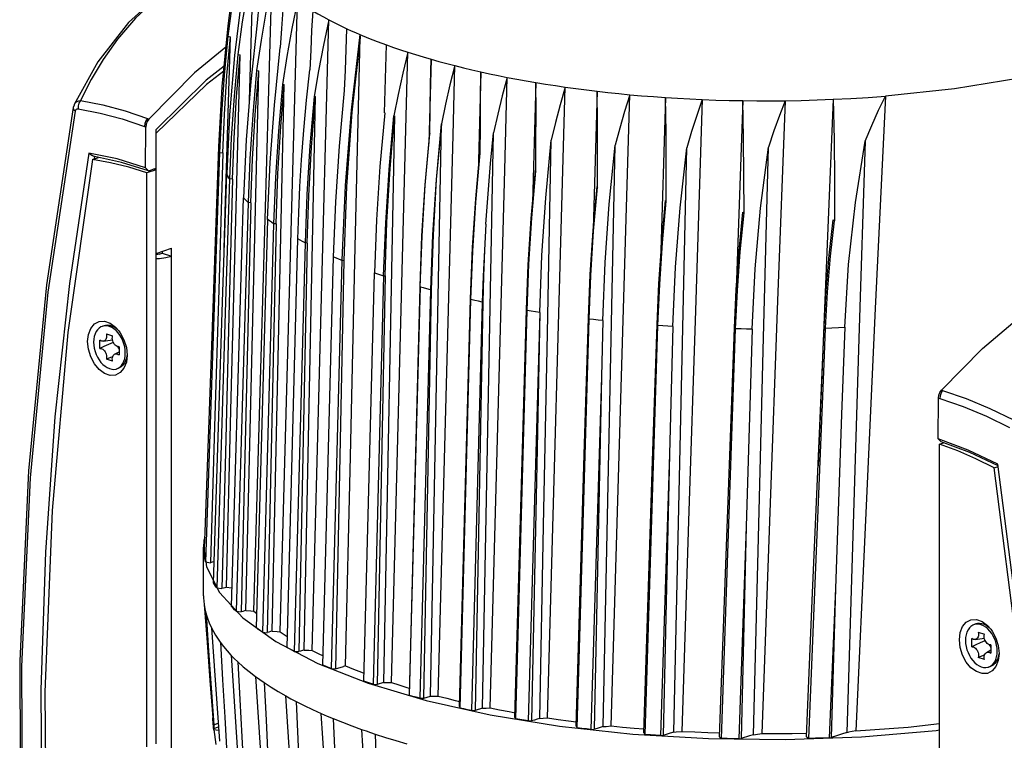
# Model space of a CAD drawing. Extents: x 0 to 420, y 0 to 297.
# Tile 62 of 65: x 347 to 370, y 227 to 244. Entities that reach past the tile are written whole.
import ezdxf

# ---------------------------------------------------------------- set-up
doc = ezdxf.new("R2010")
doc.units = 0
doc.header["$LTSCALE"] = 23.1
doc.layers.get('0').update_dxf_attribs({"linetype": 'CONTINUOUS'})
doc.layers.add('06___PRT_ALL_SURFS', color=7, linetype='CONTINUOUS')

msp = doc.modelspace()

# ---------------------------------------------------------------- linework, layer by layer
at = {"color": 7, "linetype": 'CONTINUOUS'}
for p, q in [((352.797, 241.87), (352.902, 245.208)), ((352.302, 243.602), (352.494, 245.014)), ((353.283, 243.201), (353.326, 244.666)), ((353.512, 229.554), (353.914, 244.181)), ((354.253, 229.12), (354.642, 243.743)), ((352.239, 239.286), (352.362, 243.352)), ((352.299, 243.362), (352.362, 243.352)), ((355.36, 243.405), (355.365, 243.335)), ((353.165, 239.119), (353.283, 243.201)), ((355.935, 241.587), (355.977, 243.164)), ((352.528, 242.937), (352.585, 242.93)), ((356.09, 228.375), (356.471, 242.995)), ((357.011, 242.831), (356.96, 240.874)), ((352.202, 242.553), (351.802, 242.244)), ((352.718, 230.05), (353.013, 242.564)), ((352.963, 242.569), (353.013, 242.564)), ((357.521, 241.073), (357.563, 242.682)), ((358.164, 242.538), (358.102, 240.179)), ((358.72, 240.266), (358.778, 242.41)), ((351.802, 242.244), (350.634, 241.116)), ((353.327, 229.567), (353.604, 242.245)), ((353.562, 242.248), (353.604, 242.245)), ((359.444, 242.289), (359.368, 239.505)), ((359.715, 227.554), (360.125, 242.184)), ((360.864, 242.088), (360.772, 238.888)), ((354.068, 229.129), (354.334, 241.965)), ((354.3, 241.966), (354.334, 241.965)), ((361.187, 227.37), (361.621, 242.009)), ((362.448, 241.943), (362.33, 238.142)), ((364.242, 241.87), (364.091, 237.494)), ((366.339, 241.901), (366.137, 237.052)), ((348.712, 241.708), (348.712, 241.708)), ((348.735, 241.779), (348.739, 241.788)), ((349.917, 241.632), (350.438, 241.455)), ((349.849, 241.445), (350.363, 241.27)), ((352.147, 241.563), (352.105, 240.671)), ((356.162, 241.515), (355.906, 228.376)), ((350.363, 241.27), (350.393, 241.259)), ((350.389, 240.313), (350.393, 241.259)), ((350.634, 226.958), (350.634, 241.199)), ((354.008, 240.494), (354.06, 241.189)), ((356.996, 228.058), (357.252, 241.336)), ((356.98, 241.109), (356.981, 241.1)), ((357.179, 228.06), (357.521, 241.073)), ((364.716, 236.076), (364.836, 240.793)), ((349.73, 240.518), (349.075, 240.654)), ((349.157, 240.507), (349.294, 240.554)), ((349.206, 240.573), (349.198, 240.521)), ((349.831, 240.439), (349.205, 240.573)), ((350.389, 240.313), (349.73, 240.518)), ((352.105, 240.671), (351.95, 236.186)), ((352.105, 240.671), (352.18, 240.66)), ((358.144, 240.661), (358.148, 240.65)), ((350.46, 240.243), (349.831, 240.439)), ((350.389, 240.313), (350.46, 240.243)), ((350.634, 240.265), (350.422, 240.193)), ((350.46, 240.243), (350.634, 240.303)), ((350.634, 240.265), (350.576, 240.283)), ((358.385, 227.786), (358.72, 240.266)), ((350.422, 226.885), (350.422, 240.193)), ((352.173, 237.204), (352.271, 240.173)), ((352.335, 240.055), (352.246, 237.202)), ((352.406, 240.047), (352.335, 240.055)), ((359.433, 240.251), (359.44, 240.237)), ((360.861, 239.882), (360.873, 239.865)), ((366.371, 240.02), (366.369, 239.086)), ((352.623, 238.315), (352.663, 239.617)), ((352.767, 239.509), (352.493, 230.029)), ((352.833, 239.502), (352.609, 230.017)), ((352.833, 239.502), (352.767, 239.509)), ((362.451, 239.556), (362.468, 239.537)), ((352.214, 238.435), (352.239, 239.286)), ((352.903, 230.032), (353.165, 239.119)), ((364.246, 239.287), (364.27, 239.267)), ((352.959, 229.641), (353.222, 239.117)), ((353.359, 239.017), (353.099, 229.542)), ((353.419, 239.012), (353.211, 229.533)), ((353.419, 239.012), (353.359, 239.017)), ((355.745, 239.108), (355.697, 237.879)), ((366.336, 239.106), (366.369, 239.086)), ((353.67, 229.189), (353.924, 238.662)), ((350.634, 238.328), (350.988, 238.449)), ((350.988, 222.546), (350.988, 238.449)), ((354.088, 238.571), (353.836, 229.099)), ((354.141, 238.568), (353.944, 229.093)), ((354.141, 238.568), (354.088, 238.571)), ((350.705, 238.31), (350.775, 238.334)), ((350.775, 238.377), (350.775, 238.334)), ((350.775, 238.334), (350.988, 238.261)), ((352.384, 230.139), (352.623, 238.315)), ((354.503, 228.78), (354.751, 238.25)), ((354.941, 238.169), (354.694, 228.698)), ((354.986, 238.167), (354.797, 228.694)), ((354.941, 238.169), (354.986, 238.167)), ((355.45, 228.409), (355.697, 237.879)), ((355.911, 237.806), (355.665, 228.336)), ((355.697, 237.879), (355.768, 237.855)), ((355.948, 237.805), (355.763, 228.334)), ((355.911, 237.806), (355.948, 237.805)), ((356.755, 237.562), (356.504, 228.11)), ((356.509, 228.077), (356.757, 237.548)), ((356.757, 237.548), (356.755, 237.562)), ((356.837, 237.526), (356.757, 237.548)), ((356.997, 237.483), (356.748, 228.012)), ((356.84, 228.012), (357.023, 237.482)), ((357.023, 237.482), (356.997, 237.483)), ((351.968, 230.691), (352.173, 237.204)), ((352.246, 237.202), (352.041, 230.569)), ((357.671, 227.818), (357.93, 237.273)), ((357.683, 227.784), (357.935, 237.256)), ((357.935, 237.256), (357.93, 237.273)), ((358.2, 237.2), (357.946, 227.727)), ((358.216, 237.2), (358.032, 227.729)), ((358.216, 237.2), (358.2, 237.2)), ((358.957, 227.567), (359.227, 237.026)), ((358.976, 227.532), (359.237, 237.007)), ((359.237, 237.007), (359.227, 237.026)), ((359.531, 236.959), (359.266, 227.484)), ((366.137, 237.052), (365.988, 233.405)), ((349.426, 236.65), (349.384, 236.636)), ((349.694, 236.617), (349.77, 236.533)), ((360.401, 227.325), (360.676, 236.804)), ((360.676, 236.804), (360.661, 236.825)), ((360.993, 236.769), (360.961, 235.465)), ((361.979, 227.17), (362.275, 236.656)), ((362.275, 236.656), (362.253, 236.679)), ((362.62, 236.634), (362.542, 233.673)), ((365.99, 233.444), (366.126, 236.622)), ((366.163, 236.597), (366.126, 236.622)), ((349.48, 236.463), (349.624, 236.414)), ((363.747, 227.08), (364.076, 236.578)), ((364.076, 236.578), (364.047, 236.602)), ((366.13, 235.778), (366.163, 236.597)), ((349.33, 236.123), (349.33, 236.316)), ((349.409, 236.29), (349.623, 236.321)), ((349.637, 236.261), (349.527, 236.214)), ((349.637, 236.261), (349.637, 236.275)), ((349.645, 236.257), (349.637, 236.261)), ((349.774, 236.164), (349.774, 235.972)), ((351.771, 231.867), (351.924, 236.187)), ((351.95, 236.186), (351.801, 231.866)), ((349.669, 235.988), (349.774, 236.048)), ((349.624, 235.825), (349.48, 235.874)), ((365.774, 227.08), (366.13, 235.778)), ((349.763, 235.666), (349.72, 235.652)), ((349.72, 235.652), (349.751, 235.665)), ((360.961, 235.465), (360.721, 227.288)), ((360.961, 235.465), (360.792, 227.292)), ((368.817, 235.028), (368.809, 234.961)), ((368.841, 235.093), (368.817, 235.028)), ((368.877, 235.149), (368.841, 235.093)), ((368.848, 235.156), (368.859, 235.154)), ((368.859, 235.154), (368.877, 235.149)), ((368.774, 234.025), (368.778, 234.971)), ((368.778, 234.971), (368.809, 234.961)), ((368.809, 234.961), (369.351, 234.775)), ((369.974, 234.733), (370.519, 234.469)), ((369.468, 233.767), (368.774, 234.025)), ((368.845, 233.955), (368.774, 234.025)), ((368.807, 233.905), (368.897, 233.936)), ((368.807, 220.597), (368.807, 233.905)), ((369.229, 233.747), (368.807, 233.905)), ((369.507, 233.709), (368.845, 233.955)), ((362.542, 233.673), (362.335, 227.145)), ((362.542, 233.673), (362.398, 227.151)), ((370.158, 233.443), (369.468, 233.767)), ((370.163, 233.405), (369.507, 233.709)), ((370.733, 229.003), (370.158, 233.443)), ((370.071, 233.354), (370.165, 233.386)), ((370.638, 228.95), (370.071, 233.354)), ((351.752, 231.311), (351.771, 231.867)), ((351.801, 231.866), (351.778, 231.173)), ((364.324, 231.997), (364.15, 227.072)), ((364.324, 231.997), (364.203, 227.078)), ((366.794, 231.785), (366.652, 227.215)), ((351.737, 230.388), (351.737, 231.515)), ((351.737, 231.515), (351.787, 231.175)), ((351.778, 231.173), (351.897, 231.154)), ((351.788, 231.172), (351.804, 231.061)), ((351.804, 231.061), (352.106, 230.46)), ((352.041, 230.569), (352.159, 230.553)), ((352.106, 230.46), (352.645, 229.88)), ((352.263, 230.585), (352.381, 230.57)), ((352.381, 230.57), (352.397, 230.568)), ((366.393, 230.557), (366.248, 227.095)), ((366.393, 230.557), (366.292, 227.102)), ((352.493, 230.029), (352.609, 230.017)), ((352.718, 230.05), (352.834, 230.038)), ((352.834, 230.038), (352.903, 230.032)), ((352.903, 230.032), (352.969, 229.973)), ((352.645, 229.88), (353.409, 229.33)), ((353.099, 229.542), (353.211, 229.532)), ((353.327, 229.567), (353.439, 229.558)), ((353.439, 229.558), (353.512, 229.554)), ((369.65, 229.734), (369.607, 229.719)), ((369.703, 229.546), (369.848, 229.497)), ((369.917, 229.7), (369.993, 229.616)), ((353.409, 229.33), (354.385, 228.821)), ((369.554, 229.207), (369.554, 229.399)), ((369.632, 229.373), (369.846, 229.404)), ((369.86, 229.344), (369.75, 229.297)), ((369.86, 229.344), (369.86, 229.358)), ((369.869, 229.34), (369.86, 229.344)), ((353.836, 229.099), (353.944, 229.093)), ((354.068, 229.129), (354.176, 229.123)), ((354.176, 229.123), (354.253, 229.12)), ((369.893, 229.072), (369.997, 229.131)), ((369.997, 229.247), (369.997, 229.055)), ((352.372, 229.014), (352.547, 226.379)), ((369.848, 228.908), (369.703, 228.957)), ((354.385, 228.821), (355.555, 228.362)), ((354.694, 228.698), (354.797, 228.694)), ((354.797, 228.694), (354.984, 228.749)), ((355.027, 228.764), (354.984, 228.749)), ((369.986, 228.749), (369.944, 228.735)), ((369.944, 228.735), (369.974, 228.748)), ((352.94, 228.518), (353.112, 225.881)), ((351.911, 228.252), (351.971, 227.398)), ((355.555, 228.362), (356.897, 227.961)), ((355.665, 228.336), (355.763, 228.334)), ((355.906, 228.376), (355.763, 228.334)), ((356.004, 228.374), (356.09, 228.375)), ((353.813, 225.431), (353.642, 228.067)), ((356.748, 228.012), (356.84, 228.012)), ((356.84, 228.012), (356.996, 228.058)), ((356.897, 227.961), (358.386, 227.627)), ((356.996, 228.058), (357.088, 228.058)), ((357.088, 228.058), (357.179, 228.06)), ((357.671, 227.818), (357.683, 227.784)), ((357.946, 227.727), (358.032, 227.729)), ((358.202, 227.78), (358.032, 227.729)), ((358.202, 227.779), (358.287, 227.781)), ((358.287, 227.781), (358.385, 227.786)), ((354.638, 225.022), (354.465, 227.658)), ((354.743, 227.54), (354.853, 224.93)), ((358.386, 227.627), (359.994, 227.366)), ((358.957, 227.567), (358.976, 227.532)), ((359.266, 227.484), (359.345, 227.488)), ((359.533, 227.544), (359.611, 227.547)), ((359.611, 227.547), (359.715, 227.554)), ((351.958, 227.411), (351.956, 227.424)), ((351.966, 227.337), (351.962, 227.368)), ((351.971, 227.268), (351.964, 227.336)), ((351.968, 227.326), (351.966, 227.337)), ((351.971, 227.398), (352.073, 227.433)), ((351.972, 227.309), (352.079, 227.346)), ((351.975, 227.288), (351.972, 227.311)), ((351.975, 227.288), (352.019, 226.938)), ((351.975, 227.288), (352.084, 227.274)), ((355.578, 224.653), (355.402, 227.288)), ((359.994, 227.366), (361.692, 227.182)), ((360.375, 227.361), (360.401, 227.325)), ((360.721, 227.288), (360.792, 227.292)), ((361.003, 227.356), (361.073, 227.36)), ((361.073, 227.36), (361.187, 227.37)), ((362.7, 227.23), (362.826, 227.244)), ((366.867, 227.252), (366.691, 227.221)), ((355.715, 227.181), (355.82, 224.57)), ((361.692, 227.182), (363.446, 227.078)), ((361.945, 227.207), (361.979, 227.17)), ((362.335, 227.145), (362.398, 227.151)), ((362.559, 227.2), (362.398, 227.151)), ((362.639, 227.224), (362.559, 227.2)), ((362.639, 227.224), (362.7, 227.23)), ((363.446, 227.078), (365.226, 227.058)), ((363.703, 227.117), (363.747, 227.08)), ((364.15, 227.072), (364.203, 227.078)), ((364.394, 227.137), (364.203, 227.078)), ((364.489, 227.166), (364.394, 227.137)), ((364.489, 227.166), (364.54, 227.172)), ((364.54, 227.172), (364.684, 227.192)), ((365.226, 227.058), (366.997, 227.12)), ((365.72, 227.116), (365.756, 227.092)), ((365.756, 227.092), (365.775, 227.08)), ((366.248, 227.095), (366.292, 227.102)), ((366.652, 227.215), (366.691, 227.221))]:
    msp.add_line(p, q, dxfattribs=at)
for points in [[(352.574, 245.386), (351.802, 245.055), (350.84, 244.445), (349.997, 243.683), (349.283, 242.771), (348.735, 241.779)], [(352.573, 245.375), (351.991, 245.132), (351.268, 244.715), (350.663, 244.259), (350.157, 243.78), (349.741, 243.297), (349.405, 242.826), (349.127, 242.363), (348.879, 241.87)], [(352.902, 245.208), (352.758, 244.456), (352.633, 243.698), (352.528, 242.937)], [(352.536, 245.007), (352.407, 244.187), (352.299, 243.362)], [(353.094, 244.925), (353.054, 244.509), (353.016, 244.093), (352.981, 243.677)], [(353.326, 244.666), (353.187, 243.971), (353.067, 243.272), (352.963, 242.569)], [(353.606, 244.413), (353.574, 243.976), (353.544, 243.54), (353.515, 243.105)], [(352.622, 244.307), (352.456, 242.92), (352.339, 241.541), (352.271, 240.173)], [(353.914, 244.181), (353.781, 243.54), (353.664, 242.895), (353.562, 242.248)], [(354.267, 243.953), (354.242, 243.495), (354.219, 243.038), (354.196, 242.583)], [(354.267, 243.953), (354.388, 243.882), (354.513, 243.812), (354.642, 243.743)], [(354.642, 243.743), (354.514, 243.154), (354.4, 242.561), (354.3, 241.966)], [(354.642, 243.743), (354.778, 243.673), (354.917, 243.605), (355.061, 243.537)], [(352.09, 240.802), (352.168, 242.197), (352.302, 243.602)], [(352.981, 243.677), (352.832, 242.315), (352.726, 240.961), (352.663, 239.617)], [(355.006, 242.104), (355.024, 242.581), (355.042, 243.059), (355.061, 243.537)], [(355.061, 243.537), (355.159, 243.493), (355.259, 243.449), (355.36, 243.405)], [(352.299, 243.362), (352.212, 242.461), (352.147, 241.563)], [(352.18, 240.66), (352.218, 241.552), (352.278, 242.45), (352.362, 243.352)], [(355.36, 243.405), (355.157, 241.648), (355.018, 239.901), (354.941, 238.169)], [(355.365, 243.335), (355.177, 241.6), (355.051, 239.876), (354.986, 238.167)], [(355.027, 228.764), (355.139, 233.62), (355.252, 238.477), (355.365, 243.335)], [(355.36, 243.405), (355.56, 243.323), (355.765, 243.242), (355.977, 243.164)], [(352.255, 243.108), (351.528, 242.512), (350.464, 241.444)], [(353.221, 239.117), (353.28, 240.438), (353.378, 241.768), (353.515, 243.105)], [(355.977, 243.164), (356.138, 243.106), (356.303, 243.05), (356.471, 242.995)], [(352.263, 230.585), (352.37, 234.687), (352.477, 238.802), (352.585, 242.93)], [(352.528, 242.937), (352.441, 241.971), (352.376, 241.011), (352.335, 240.055)], [(352.406, 240.047), (352.442, 241.002), (352.501, 241.964), (352.585, 242.93)], [(356.471, 242.995), (356.353, 242.504), (356.246, 242.01), (356.15, 241.515)], [(356.471, 242.995), (356.648, 242.939), (356.828, 242.884), (357.011, 242.831)], [(356.981, 241.1), (356.992, 241.675), (357.002, 242.252), (357.011, 242.831)], [(357.011, 242.831), (357.192, 242.78), (357.376, 242.73), (357.563, 242.682)], [(372.755, 242.906), (372.07, 242.702), (370.667, 242.389), (369.151, 242.146), (367.551, 241.976)], [(352.213, 242.672), (351.798, 242.346), (350.634, 241.199)], [(352.963, 242.569), (352.874, 241.543), (352.809, 240.523), (352.767, 239.509)], [(352.833, 239.502), (352.868, 240.517), (352.928, 241.538), (353.013, 242.564)], [(354.06, 241.189), (354.123, 241.885), (354.196, 242.583)], [(357.563, 242.682), (357.45, 242.235), (357.346, 241.787), (357.252, 241.336)], [(357.563, 242.682), (357.761, 242.633), (357.961, 242.585), (358.164, 242.538)], [(358.148, 240.65), (358.155, 241.277), (358.16, 241.907), (358.164, 242.538)], [(358.164, 242.538), (358.366, 242.494), (358.571, 242.452), (358.778, 242.41)], [(358.778, 242.41), (358.663, 241.984), (358.557, 241.555), (358.461, 241.125)], [(358.778, 242.41), (358.998, 242.368), (359.22, 242.328), (359.444, 242.289)], [(353.562, 242.248), (353.47, 241.165), (353.402, 240.087), (353.359, 239.017)], [(353.419, 239.012), (353.458, 240.183), (353.524, 241.268), (353.604, 242.245)], [(354.751, 238.25), (354.802, 239.527), (354.887, 240.812), (355.006, 242.104)], [(359.44, 240.237), (359.444, 240.918), (359.446, 241.602), (359.444, 242.289)], [(359.444, 242.289), (359.669, 242.253), (359.896, 242.218), (360.125, 242.184)], [(360.125, 242.184), (360.007, 241.777), (359.899, 241.367), (359.8, 240.956)], [(360.125, 242.184), (360.369, 242.15), (360.616, 242.118), (360.864, 242.088)], [(360.873, 239.865), (360.874, 240.602), (360.871, 241.344), (360.864, 242.088)], [(360.864, 242.088), (361.115, 242.06), (361.367, 242.034), (361.621, 242.009)], [(348.739, 241.788), (348.752, 241.808), (348.769, 241.827), (348.79, 241.843), (348.816, 241.856), (348.845, 241.866), (348.879, 241.87)], [(348.879, 241.87), (348.845, 241.815), (348.826, 241.749), (348.824, 241.68)], [(348.879, 241.87), (349.397, 241.771), (349.917, 241.632)], [(354.3, 241.966), (354.203, 240.828), (354.133, 239.696), (354.088, 238.571)], [(354.141, 238.568), (354.176, 239.663), (354.239, 240.793), (354.334, 241.965)], [(361.621, 242.009), (361.5, 241.621), (361.388, 241.23), (361.284, 240.838)], [(361.621, 242.009), (361.895, 241.985), (362.171, 241.963), (362.448, 241.943)], [(362.468, 239.537), (362.468, 240.335), (362.461, 241.137), (362.448, 241.943)], [(362.448, 241.943), (362.731, 241.926), (363.016, 241.91), (363.301, 241.897)], [(363.301, 241.897), (363.143, 237), (362.984, 232.116), (362.826, 227.244)], [(363.301, 241.897), (363.173, 241.527), (363.054, 241.154), (362.945, 240.777)], [(363.301, 241.897), (363.614, 241.885), (363.928, 241.876), (364.242, 241.87)], [(364.271, 239.267), (364.269, 240.13), (364.26, 240.998), (364.242, 241.87)], [(364.242, 241.87), (364.57, 241.867), (364.899, 241.866), (365.228, 241.869)], [(365.228, 241.869), (365.049, 237.227), (364.868, 232.327), (364.684, 227.192)], [(365.228, 241.869), (365.091, 241.525), (364.961, 241.167), (364.836, 240.793)], [(365.228, 241.869), (365.599, 241.876), (365.97, 241.886), (366.339, 241.901)], [(366.339, 241.901), (366.746, 241.921), (367.15, 241.946), (367.551, 241.976)], [(366.339, 241.901), (366.361, 240.958), (366.371, 240.02)], [(367.551, 241.976), (367.315, 237.05), (367.087, 232.142), (366.867, 227.252)], [(367.083, 240.927), (367.233, 241.297), (367.389, 241.647), (367.551, 241.976)], [(348.712, 241.708), (348.091, 237.596), (347.671, 233.288), (347.47, 228.88), (347.487, 224.389), (347.723, 219.835), (348.165, 215.332)], [(348.735, 241.779), (348.73, 241.768), (348.712, 241.708)], [(348.712, 241.708), (348.712, 241.694), (348.728, 241.659), (348.764, 241.626)], [(348.764, 241.626), (348.767, 241.637), (348.77, 241.647), (348.775, 241.656), (348.781, 241.665), (348.789, 241.672)], [(348.789, 241.672), (348.799, 241.678), (348.811, 241.68), (348.824, 241.68)], [(348.824, 241.68), (349.335, 241.582), (349.849, 241.445)], [(348.219, 215.306), (347.775, 219.834), (347.543, 224.321), (347.523, 228.744), (347.718, 233.121), (348.132, 237.428), (348.764, 241.626)], [(350.438, 241.455), (350.399, 241.401), (350.373, 241.337), (350.363, 241.27)], [(350.464, 241.444), (350.426, 241.389), (350.402, 241.325), (350.393, 241.259)], [(350.438, 241.455), (350.456, 241.448), (350.463, 241.444)], [(355.936, 241.587), (355.825, 240.344), (355.745, 239.108)], [(355.911, 237.806), (355.959, 239.039), (356.038, 240.276), (356.15, 241.515)], [(355.948, 237.805), (355.989, 239.05), (356.06, 240.286), (356.162, 241.515)], [(356.15, 241.515), (356.158, 241.515), (356.162, 241.515)], [(357.252, 241.336), (357.132, 240.045), (357.047, 238.759), (356.996, 237.483)], [(357.023, 237.482), (357.065, 238.759), (357.141, 240.044), (357.252, 241.336)], [(356.755, 237.562), (356.801, 238.737), (356.876, 239.92), (356.98, 241.109)], [(356.757, 237.548), (356.803, 238.725), (356.878, 239.91), (356.982, 241.1)], [(358.202, 227.78), (358.288, 232.225), (358.375, 236.673), (358.461, 241.125)], [(358.284, 239.004), (358.333, 239.709), (358.392, 240.416), (358.461, 241.125)], [(359.531, 236.959), (359.581, 238.283), (359.671, 239.616), (359.8, 240.956)], [(359.533, 227.544), (359.622, 232.011), (359.711, 236.481), (359.8, 240.956)], [(351.924, 236.187), (351.979, 237.725), (352.034, 239.263), (352.09, 240.802)], [(352.09, 240.802), (352.093, 240.759), (352.099, 240.715), (352.105, 240.671)], [(360.993, 236.769), (361.047, 238.116), (361.144, 239.473), (361.284, 240.838)], [(361.003, 227.356), (361.097, 231.845), (361.191, 236.339), (361.284, 240.838)], [(362.62, 236.634), (362.68, 238.005), (362.788, 239.387), (362.945, 240.777)], [(362.639, 227.224), (362.741, 231.732), (362.842, 236.25), (362.945, 240.777)], [(364.459, 236.573), (364.528, 237.969), (364.654, 239.377), (364.836, 240.793)], [(366.607, 236.617), (366.695, 238.069), (366.855, 239.508), (367.083, 240.927)], [(367.083, 240.927), (366.937, 236.356), (366.794, 231.785)], [(349.075, 240.654), (348.624, 237.629), (348.287, 234.541), (348.065, 231.396), (347.957, 228.204)], [(349.157, 240.507), (348.59, 236.491), (348.222, 232.368), (348.056, 228.153), (348.091, 223.865), (348.327, 219.519)], [(349.075, 240.654), (349.162, 240.599), (349.205, 240.573)], [(350.422, 240.193), (349.999, 240.324), (349.577, 240.429), (349.157, 240.507)], [(352.18, 240.66), (352.085, 237.483), (351.991, 234.315), (351.897, 231.155)], [(353.924, 238.662), (353.943, 239.271), (353.971, 239.882), (354.008, 240.494)], [(357.93, 237.273), (357.976, 238.461), (358.05, 239.591), (358.144, 240.661)], [(357.935, 237.256), (357.978, 238.381), (358.049, 239.513), (358.148, 240.65)], [(352.406, 240.047), (352.323, 236.875), (352.241, 233.71), (352.159, 230.554)], [(352.335, 240.055), (352.312, 240.095), (352.291, 240.134), (352.271, 240.173)], [(359.227, 237.026), (359.267, 238.066), (359.336, 239.141), (359.433, 240.251)], [(359.237, 237.007), (359.278, 238.078), (359.346, 239.155), (359.44, 240.237)], [(360.661, 236.825), (360.702, 237.838), (360.769, 238.857), (360.861, 239.882)], [(360.676, 236.804), (360.716, 237.819), (360.782, 238.84), (360.873, 239.865)], [(352.767, 239.509), (352.732, 239.545), (352.697, 239.581), (352.663, 239.617)], [(362.253, 236.679), (362.296, 237.633), (362.361, 238.592), (362.451, 239.556)], [(362.275, 236.656), (362.316, 237.612), (362.38, 238.572), (362.468, 239.537)], [(364.047, 236.602), (364.091, 237.492), (364.157, 238.387), (364.246, 239.287)], [(364.076, 236.578), (364.118, 237.47), (364.183, 238.366), (364.271, 239.267)], [(368.848, 235.156), (369.804, 236.123), (370.805, 236.972), (371.84, 237.691), (372.899, 238.274), (373.969, 238.713), (375.038, 239.006), (376.097, 239.147), (377.132, 239.135), (378.133, 238.972), (378.693, 238.808)], [(353.359, 239.017), (353.312, 239.05), (353.267, 239.083), (353.222, 239.117)], [(358.284, 239.004), (358.249, 238.4), (358.221, 237.799), (358.2, 237.2)], [(358.284, 239.004), (358.253, 238.4), (358.23, 237.799), (358.216, 237.2)], [(366.126, 236.622), (366.174, 237.456), (366.244, 238.284), (366.336, 239.106)], [(366.163, 236.597), (366.21, 237.431), (366.278, 238.26), (366.369, 239.086)], [(354.088, 238.571), (354.033, 238.601), (353.978, 238.632), (353.924, 238.662)], [(350.705, 238.31), (350.672, 238.302), (350.634, 238.3)], [(350.634, 238.213), (350.712, 238.213), (350.861, 238.23), (350.988, 238.261)], [(354.751, 238.25), (354.814, 238.223), (354.877, 238.196), (354.941, 238.169)], [(355.768, 237.855), (355.839, 237.83), (355.911, 237.806)], [(356.997, 237.483), (356.916, 237.504), (356.837, 237.526)], [(358.2, 237.2), (358.111, 237.218), (358.023, 237.237), (357.935, 237.256)], [(359.531, 236.959), (359.432, 236.975), (359.334, 236.991), (359.237, 237.007)], [(359.531, 236.959), (359.469, 233.8), (359.345, 227.487)], [(349.043, 236.284), (349.062, 236.45), (349.116, 236.589), (349.202, 236.691), (349.312, 236.748), (349.437, 236.754), (349.568, 236.709), (349.694, 236.617)], [(349.384, 236.636), (349.353, 236.623), (349.311, 236.595), (349.274, 236.559), (349.243, 236.514), (349.218, 236.461), (349.199, 236.402), (349.188, 236.338), (349.184, 236.269)], [(349.751, 236.487), (349.705, 236.536), (349.656, 236.577), (349.604, 236.61), (349.552, 236.632), (349.5, 236.645), (349.449, 236.648), (349.399, 236.64), (349.384, 236.636)], [(349.729, 236.567), (349.676, 236.607), (349.622, 236.636), (349.567, 236.655), (349.513, 236.663), (349.46, 236.659), (349.426, 236.65)], [(360.375, 227.361), (360.47, 230.509), (360.565, 233.664), (360.661, 236.825)], [(360.993, 236.769), (360.887, 236.78), (360.781, 236.792), (360.676, 236.804)], [(361.945, 227.207), (362.047, 230.357), (362.15, 233.514), (362.253, 236.679)], [(362.62, 236.634), (362.505, 236.641), (362.39, 236.649), (362.275, 236.656)], [(366.163, 236.597), (366.311, 236.603), (366.459, 236.61), (366.607, 236.617)], [(366.607, 236.617), (366.535, 234.594), (366.464, 232.574), (366.393, 230.557)], [(349.48, 236.463), (349.485, 236.433), (349.486, 236.404), (349.483, 236.376), (349.476, 236.351), (349.466, 236.329), (349.452, 236.312), (349.435, 236.299), (349.416, 236.291), (349.409, 236.29)], [(349.774, 236.164), (349.753, 236.165), (349.731, 236.171), (349.709, 236.182), (349.688, 236.198), (349.669, 236.219), (349.653, 236.243), (349.639, 236.27), (349.628, 236.299), (349.621, 236.329), (349.618, 236.358), (349.619, 236.387), (349.624, 236.414)], [(349.83, 236.369), (349.793, 236.431), (349.751, 236.487)], [(349.77, 236.533), (349.804, 236.485), (349.889, 236.325), (349.944, 236.148), (349.962, 235.97)], [(363.703, 227.118), (363.817, 230.271), (363.932, 233.432), (364.047, 236.602)], [(364.459, 236.573), (364.331, 236.574), (364.203, 236.576), (364.076, 236.578)], [(364.459, 236.573), (364.414, 235.047), (364.369, 233.522), (364.324, 231.997)], [(349.962, 235.97), (349.944, 235.804), (349.889, 235.664), (349.804, 235.562), (349.694, 235.506), (349.568, 235.5), (349.437, 235.545), (349.312, 235.636), (349.202, 235.768), (349.116, 235.929), (349.062, 236.106), (349.043, 236.284)], [(349.184, 236.269), (349.188, 236.199), (349.199, 236.127), (349.218, 236.055), (349.243, 235.985), (349.274, 235.919), (349.311, 235.857), (349.353, 235.801), (349.399, 235.751), (349.449, 235.71), (349.5, 235.678), (349.552, 235.655), (349.604, 235.642), (349.656, 235.639), (349.705, 235.647), (349.72, 235.652)], [(349.409, 236.29), (349.395, 236.289), (349.373, 236.293), (349.352, 236.302), (349.33, 236.316)], [(349.527, 236.214), (349.424, 236.168), (349.33, 236.123)], [(349.774, 236.105), (349.772, 236.111), (349.756, 236.146), (349.744, 236.167)], [(349.92, 236.018), (349.916, 236.089), (349.905, 236.161), (349.887, 236.232), (349.861, 236.302), (349.83, 236.369)], [(349.33, 236.123), (349.352, 236.123), (349.373, 236.117), (349.395, 236.106), (349.416, 236.089), (349.435, 236.069), (349.452, 236.045), (349.466, 236.017), (349.476, 235.989), (349.483, 235.959), (349.486, 235.929), (349.485, 235.9), (349.48, 235.874)], [(349.627, 235.933), (349.577, 235.912), (349.48, 235.874)], [(349.624, 235.825), (349.619, 235.854), (349.618, 235.884), (349.621, 235.911), (349.628, 235.937), (349.639, 235.958), (349.653, 235.976), (349.669, 235.988)], [(349.669, 235.988), (349.688, 235.996), (349.709, 235.998), (349.731, 235.995), (349.753, 235.986), (349.774, 235.972)], [(349.751, 235.665), (349.793, 235.692), (349.83, 235.729), (349.861, 235.774), (349.887, 235.826), (349.905, 235.885), (349.916, 235.95), (349.92, 236.018)], [(349.958, 235.961), (349.946, 235.894), (349.926, 235.833), (349.898, 235.779), (349.864, 235.734), (349.824, 235.698), (349.778, 235.672), (349.763, 235.666)], [(364.489, 227.166), (364.605, 231.73), (364.716, 236.076)], [(368.778, 234.971), (368.787, 235.037), (368.811, 235.102), (368.848, 235.156)], [(368.877, 235.149), (369.426, 234.96), (369.974, 234.733)], [(369.351, 234.775), (369.893, 234.55), (370.431, 234.29)], [(370.071, 233.354), (369.651, 233.563), (369.229, 233.747)], [(365.72, 227.117), (365.855, 230.276), (365.99, 233.444)], [(351.767, 231.745), (351.744, 231.669), (351.737, 231.515)], [(351.778, 231.173), (351.768, 231.219), (351.759, 231.265), (351.752, 231.311)], [(351.983, 231.181), (351.965, 231.176), (351.931, 231.164), (351.897, 231.155)], [(352.041, 230.569), (352.015, 230.609), (351.991, 230.65), (351.968, 230.691)], [(352.263, 230.585), (352.229, 230.575), (352.194, 230.563), (352.159, 230.554)], [(351.737, 230.388), (351.737, 230.344), (351.75, 230.183)], [(351.75, 230.183), (351.767, 230.083), (351.79, 229.983)], [(351.752, 230.184), (351.817, 229.302), (351.882, 228.426), (351.946, 227.555)], [(351.79, 229.983), (351.824, 229.871), (351.867, 229.759), (351.918, 229.647)], [(352.493, 230.029), (352.456, 230.065), (352.42, 230.102), (352.384, 230.139)], [(352.718, 230.05), (352.682, 230.04), (352.645, 230.027), (352.609, 230.017)], [(351.792, 229.976), (351.852, 229.114), (351.911, 228.252)], [(369.266, 229.367), (369.285, 229.533), (369.339, 229.673), (369.425, 229.775), (369.535, 229.831), (369.66, 229.837), (369.791, 229.792), (369.917, 229.7)], [(351.918, 229.647), (352.011, 229.477), (352.123, 229.31)], [(351.919, 229.647), (351.981, 228.765), (352.042, 227.888), (352.102, 227.014)], [(353.099, 229.542), (353.052, 229.575), (353.005, 229.608), (352.959, 229.641)], [(353.327, 229.567), (353.288, 229.556), (353.25, 229.543), (353.211, 229.533)], [(353.512, 229.554), (353.628, 229.478), (353.677, 229.447)], [(369.607, 229.719), (369.577, 229.706), (369.535, 229.679), (369.497, 229.642), (369.466, 229.597), (369.441, 229.544), (369.423, 229.485), (369.411, 229.421), (369.408, 229.353)], [(369.974, 229.57), (369.928, 229.619), (369.879, 229.66), (369.828, 229.693), (369.775, 229.716), (369.723, 229.729), (369.672, 229.731), (369.623, 229.724), (369.607, 229.719)], [(369.703, 229.546), (369.708, 229.516), (369.709, 229.487), (369.706, 229.459), (369.699, 229.434), (369.689, 229.413), (369.675, 229.395), (369.658, 229.382), (369.639, 229.375), (369.632, 229.373)], [(369.952, 229.65), (369.9, 229.69), (369.845, 229.719), (369.79, 229.738), (369.736, 229.746), (369.683, 229.742), (369.65, 229.734)], [(370.053, 229.452), (370.016, 229.514), (369.974, 229.57)], [(369.993, 229.616), (370.027, 229.569), (370.113, 229.408), (370.167, 229.231), (370.185, 229.053)], [(352.123, 229.31), (352.199, 229.211), (352.281, 229.112), (352.37, 229.014)], [(352.125, 229.31), (352.175, 228.438), (352.225, 227.573), (352.276, 226.715)], [(370.185, 229.053), (370.167, 228.887), (370.113, 228.748), (370.027, 228.645), (369.917, 228.589), (369.791, 228.583), (369.66, 228.628), (369.535, 228.72), (369.425, 228.851), (369.339, 229.012), (369.285, 229.189), (369.266, 229.367)], [(369.408, 229.353), (369.411, 229.282), (369.423, 229.21), (369.441, 229.138), (369.466, 229.069), (369.497, 229.002), (369.535, 228.94), (369.577, 228.884), (369.623, 228.835), (369.672, 228.794), (369.723, 228.761), (369.775, 228.738), (369.828, 228.725), (369.879, 228.723), (369.928, 228.73), (369.944, 228.735)], [(369.632, 229.373), (369.618, 229.373), (369.597, 229.376), (369.575, 229.385), (369.554, 229.399)], [(369.75, 229.297), (369.648, 229.251), (369.554, 229.207)], [(369.997, 229.247), (369.976, 229.248), (369.954, 229.254), (369.932, 229.265), (369.912, 229.281), (369.893, 229.302), (369.876, 229.326), (369.862, 229.353), (369.851, 229.382), (369.844, 229.412), (369.842, 229.442), (369.843, 229.47), (369.848, 229.497)], [(370.143, 229.101), (370.139, 229.172), (370.128, 229.244), (370.11, 229.316), (370.085, 229.385), (370.053, 229.452)], [(353.836, 229.099), (353.78, 229.129), (353.725, 229.159), (353.67, 229.189)], [(354.068, 229.129), (354.027, 229.118), (353.986, 229.104), (353.944, 229.093)], [(354.253, 229.12), (354.39, 229.051), (354.508, 228.994)], [(369.554, 229.207), (369.575, 229.206), (369.597, 229.2), (369.618, 229.189), (369.639, 229.173), (369.658, 229.152), (369.675, 229.128), (369.689, 229.101), (369.699, 229.072), (369.706, 229.042), (369.709, 229.012), (369.708, 228.984), (369.703, 228.957)], [(369.848, 228.908), (369.843, 228.938), (369.842, 228.967), (369.844, 228.995), (369.851, 229.02), (369.862, 229.041), (369.876, 229.059), (369.893, 229.072)], [(369.893, 229.072), (369.912, 229.079), (369.932, 229.081), (369.954, 229.078), (369.976, 229.069), (369.997, 229.055)], [(369.997, 229.188), (369.995, 229.195), (369.979, 229.23), (369.967, 229.25)], [(369.974, 228.748), (370.016, 228.775), (370.053, 228.812), (370.085, 228.857), (370.11, 228.91), (370.128, 228.969), (370.139, 229.033), (370.143, 229.101)], [(352.37, 229.014), (352.448, 228.934), (352.53, 228.855)], [(352.53, 228.855), (352.657, 228.741), (352.793, 228.629), (352.938, 228.517)], [(352.532, 228.856), (352.578, 227.983), (352.623, 227.116), (352.669, 226.255)], [(369.85, 229.016), (369.801, 228.996), (369.703, 228.957)], [(370.181, 229.044), (370.169, 228.977), (370.149, 228.916), (370.122, 228.862), (370.087, 228.817), (370.047, 228.781), (370.002, 228.755), (369.986, 228.749)], [(354.694, 228.698), (354.629, 228.725), (354.566, 228.752), (354.503, 228.78)], [(355.027, 228.764), (355.211, 228.689), (355.401, 228.616), (355.455, 228.596)], [(352.938, 228.517), (353.038, 228.445), (353.142, 228.374)], [(355.665, 228.336), (355.593, 228.36), (355.521, 228.385), (355.45, 228.409)], [(347.957, 228.204), (347.992, 223.885), (348.232, 219.502), (348.648, 215.339)], [(353.142, 228.374), (353.3, 228.27), (353.467, 228.168), (353.641, 228.067)], [(353.143, 228.374), (353.185, 227.501), (353.226, 226.633), (353.268, 225.769)], [(355.906, 228.376), (355.971, 228.375), (356.004, 228.375)], [(356.09, 228.375), (356.267, 228.319), (356.446, 228.264), (356.508, 228.246)], [(353.641, 228.067), (353.76, 228.001), (353.883, 227.936)], [(353.883, 227.936), (354.07, 227.842), (354.263, 227.749), (354.464, 227.658)], [(353.884, 227.937), (353.923, 227.063), (353.961, 226.194), (354, 225.329)], [(356.748, 228.012), (356.668, 228.034), (356.588, 228.055), (356.509, 228.077)], [(357.179, 228.06), (357.375, 228.011), (357.574, 227.962), (357.675, 227.939)], [(357.946, 227.727), (357.858, 227.746), (357.77, 227.765), (357.683, 227.784)], [(358.385, 227.786), (358.602, 227.743), (358.822, 227.702), (358.961, 227.677)], [(351.962, 227.368), (351.958, 227.41), (351.954, 227.458), (351.949, 227.507), (351.946, 227.555)], [(354.464, 227.658), (354.601, 227.598), (354.742, 227.539)], [(354.742, 227.539), (354.955, 227.454), (355.175, 227.37), (355.401, 227.288)], [(359.266, 227.484), (359.169, 227.5), (359.072, 227.516), (358.976, 227.532)], [(359.533, 227.544), (359.47, 227.525), (359.407, 227.506), (359.345, 227.487)], [(359.715, 227.554), (359.956, 227.519), (360.199, 227.486), (360.378, 227.462)], [(351.972, 227.309), (351.97, 227.313), (351.968, 227.326)], [(351.971, 227.398), (351.973, 227.362), (351.974, 227.334), (351.974, 227.317), (351.973, 227.309), (351.972, 227.309)], [(355.401, 227.288), (355.504, 227.252), (355.608, 227.216), (355.713, 227.181)], [(360.721, 227.288), (360.614, 227.3), (360.507, 227.312), (360.401, 227.325)], [(361.003, 227.356), (360.933, 227.334), (360.862, 227.313), (360.792, 227.292)], [(361.187, 227.37), (361.455, 227.344), (361.725, 227.32), (361.948, 227.302)], [(362.826, 227.244), (363.129, 227.229), (363.433, 227.217), (363.706, 227.208)], [(366.867, 227.252), (368.08, 227.342), (368.807, 227.423)], [(366.997, 227.12), (368.727, 227.265), (368.807, 227.276)], [(355.713, 227.181), (355.953, 227.104), (356.198, 227.028), (356.449, 226.955)], [(362.335, 227.145), (362.216, 227.153), (362.098, 227.162), (361.979, 227.17)], [(364.15, 227.072), (364.015, 227.074), (363.881, 227.077), (363.747, 227.08)], [(364.684, 227.192), (365.036, 227.193), (365.388, 227.197), (365.724, 227.204)], [(366.248, 227.095), (366.09, 227.089), (365.932, 227.084), (365.774, 227.08)], [(366.652, 227.215), (366.533, 227.177), (366.413, 227.14), (366.292, 227.102)]]:
    msp.add_lwpolyline(points, dxfattribs=at)
at = {"layer": '06___PRT_ALL_SURFS', "color": 7, "linetype": 'CONTINUOUS'}
msp.add_lwpolyline([(352.213, 242.672), (351.798, 242.346), (350.634, 241.199)], dxfattribs=at)

doc.saveas('drawing.dxf')
